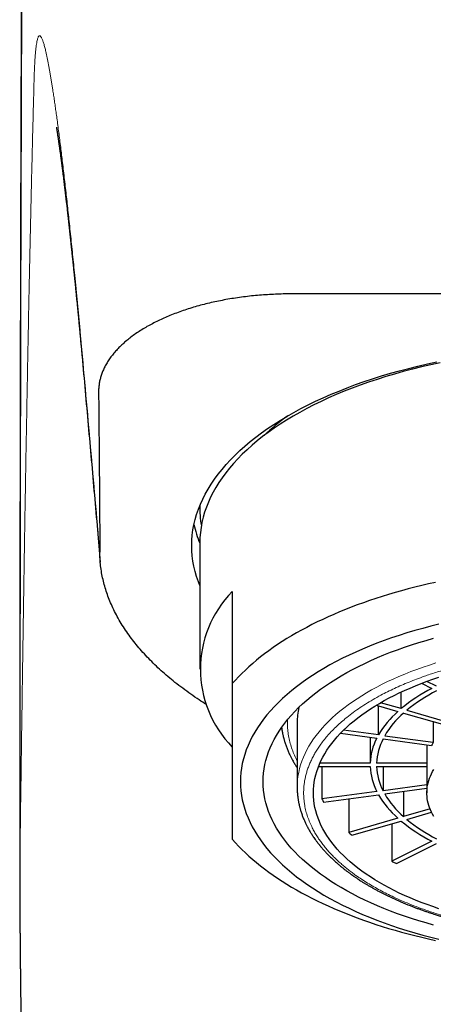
# Model space of a CAD drawing. Header units: millimetres. Extents: x 8 to 802, y 12 to 450.
# Tile 21 of 28: x 479 to 492, y 400 to 430. Entities that reach past the tile are written whole.
import ezdxf

# ---------------------------------------------------------------- set-up
doc = ezdxf.new("R2010")
doc.units = ezdxf.units.MM

msp = doc.modelspace()

# ---------------------------------------------------------------- linework, layer by layer
at = {"color": 7, "linetype": 'Continuous', "lineweight": 30}
for p, q in [((506.184, 421.955), (487.816, 421.955)), ((481.37, 420.021), (481.37, 420.02)), ((485, 415.436), (485, 415.331)), ((485, 414.292), (485, 410.395)), ((486, 412.793), (486, 409.954)), ((491.838, 409.961), (492.157, 409.801)), ((492.298, 409.872), (492, 410.021)), ((491.205, 409.181), (491.205, 409.693)), ((490.44, 409.287), (491.105, 409.094)), ((490.507, 408.372), (490.507, 409.267)), ((491.205, 409.181), (490.571, 409.364)), ((491.378, 409.131), (492.721, 408.743)), ((491.278, 409.044), (492.621, 408.657)), ((488, 408.749), (488, 406.758)), ((490.507, 408.372), (489.429, 408.516)), ((492.197, 408.779), (492.197, 408.146)), ((489.339, 408.425), (490.455, 408.275)), ((490.251, 408.303), (490.251, 407.503)), ((490.648, 408.25), (492.146, 408.049)), ((490.7, 408.346), (492.197, 408.146)), ((492.001, 408.068), (492.001, 407.503)), ((488.657, 407.397), (490.251, 407.397)), ((490.251, 407.503), (488.701, 407.503)), ((488.765, 407.397), (488.765, 406.399)), ((492.001, 407.503), (490.451, 407.503)), ((490.451, 407.397), (492, 407.397)), ((490.648, 407.397), (490.648, 406.651)), ((492, 407.45), (492, 406.584)), ((492, 406.832), (490.648, 406.651)), ((490.7, 406.555), (492, 406.729)), ((490.455, 406.625), (488.765, 406.399)), ((488.816, 406.302), (490.507, 406.529)), ((489.59, 406.406), (489.59, 405.369)), ((491.278, 406.632), (491.278, 405.856)), ((492.098, 406.093), (491.278, 405.856)), ((491.105, 405.806), (489.59, 405.369)), ((491.378, 405.77), (492.143, 405.991)), ((489.69, 405.282), (491.205, 405.72)), ((490.92, 405.637), (490.92, 404.481)), ((492.157, 405.099), (490.92, 404.481)), ((491.061, 404.41), (492.298, 405.029))]:
    msp.add_line(p, q, dxfattribs=at)
at = {"color": 7, "linetype": 'Continuous', "lineweight": 30, "flags": 128}
for points in [[(485, 412.974), (484.955, 413.089), (484.901, 413.247), (484.855, 413.406), (484.817, 413.565), (484.788, 413.725), (484.767, 413.885), (484.754, 414.045), (484.75, 414.205), (484.754, 414.366), (484.767, 414.526), (484.788, 414.686), (484.817, 414.846), (484.855, 415.005), (484.901, 415.164), (484.955, 415.322), (485.018, 415.479), (485.089, 415.635), (485.168, 415.791), (485.255, 415.945), (485.35, 416.098), (485.453, 416.25), (485.564, 416.4), (485.683, 416.549), (485.809, 416.697), (485.944, 416.842), (486.085, 416.986), (486.235, 417.128), (486.391, 417.268), (486.555, 417.406), (486.727, 417.541), (486.905, 417.675), (487.09, 417.806), (487.282, 417.934), (487.48, 418.06), (487.685, 418.183), (487.897, 418.304), (488.114, 418.422), (488.338, 418.536), (488.568, 418.648), (488.803, 418.757), (489.044, 418.863), (489.291, 418.965), (489.543, 419.065), (489.8, 419.161), (490.062, 419.253), (490.328, 419.342), (490.6, 419.428), (490.875, 419.51), (491.155, 419.588), (491.439, 419.663), (491.726, 419.734), (492.018, 419.801), (492.312, 419.864)], [(492.408, 419.835), (492.119, 419.773), (491.834, 419.707), (491.552, 419.638), (491.274, 419.565), (491, 419.488), (490.73, 419.408), (490.465, 419.324), (490.203, 419.237), (489.947, 419.146), (489.695, 419.052), (489.448, 418.955), (489.207, 418.854), (488.971, 418.751), (488.74, 418.644), (488.515, 418.535), (488.296, 418.422), (488.082, 418.307), (487.875, 418.189), (487.674, 418.068), (487.48, 417.945), (487.292, 417.819), (487.111, 417.69), (486.936, 417.56), (486.769, 417.427), (486.608, 417.292), (486.454, 417.155), (486.308, 417.016), (486.169, 416.875), (486.038, 416.732), (485.914, 416.588), (485.797, 416.442), (485.689, 416.295), (485.588, 416.146), (485.494, 415.996), (485.409, 415.845), (485.332, 415.693), (485.262, 415.539), (485.201, 415.385), (485.148, 415.231), (485.103, 415.075), (485.066, 414.919), (485.037, 414.763), (485.017, 414.606), (485.004, 414.449), (485, 414.292), (485, 414.292)], [(492.262, 413.068), (492.05, 413.021), (491.84, 412.973), (491.631, 412.922), (491.425, 412.869), (491.221, 412.814), (491.018, 412.757), (490.819, 412.698), (490.621, 412.638), (490.426, 412.575), (490.233, 412.511), (490.043, 412.444), (489.855, 412.376), (489.67, 412.306), (489.488, 412.234), (489.308, 412.161), (489.132, 412.086), (488.958, 412.009), (488.787, 411.93), (488.62, 411.85), (488.455, 411.768), (488.294, 411.685), (488.136, 411.6), (487.982, 411.514), (487.83, 411.426), (487.682, 411.337), (487.538, 411.246), (487.397, 411.154), (487.26, 411.06), (487.126, 410.965), (486.996, 410.869), (486.87, 410.772), (486.748, 410.674), (486.629, 410.574), (486.514, 410.473), (486.403, 410.371), (486.297, 410.268), (486.194, 410.164), (486.095, 410.059), (486, 409.954)], [(492.372, 411.782), (492.12, 411.72), (491.871, 411.654), (491.625, 411.586), (491.383, 411.514), (491.145, 411.439), (490.911, 411.36), (490.682, 411.279), (490.456, 411.195), (490.235, 411.108), (490.019, 411.018), (489.807, 410.925), (489.6, 410.83), (489.399, 410.731), (489.202, 410.631), (489.011, 410.527), (488.826, 410.422), (488.646, 410.313), (488.472, 410.203), (488.303, 410.09), (488.141, 409.975), (487.985, 409.858), (487.834, 409.739), (487.69, 409.618), (487.553, 409.495), (487.422, 409.371), (487.297, 409.245), (487.18, 409.117), (487.069, 408.988), (486.964, 408.857), (486.867, 408.725), (486.776, 408.592), (486.693, 408.457), (486.617, 408.322), (486.547, 408.186), (486.485, 408.048), (486.43, 407.91), (486.383, 407.772), (486.342, 407.632), (486.309, 407.493), (486.283, 407.352), (486.265, 407.212), (486.254, 407.071), (486.25, 406.931)], [(492.205, 402.515), (491.975, 402.579), (491.749, 402.646), (491.527, 402.716), (491.308, 402.789), (491.093, 402.865), (490.882, 402.944), (490.676, 403.026), (490.473, 403.11), (490.275, 403.196), (490.082, 403.286), (489.894, 403.378), (489.71, 403.472), (489.532, 403.568), (489.358, 403.667), (489.19, 403.768), (489.027, 403.872), (488.87, 403.977), (488.718, 404.085), (488.572, 404.194), (488.431, 404.305), (488.297, 404.418), (488.168, 404.533), (488.046, 404.649), (487.929, 404.767), (487.819, 404.887), (487.715, 405.008), (487.618, 405.13), (487.527, 405.253), (487.442, 405.378), (487.364, 405.504), (487.293, 405.63), (487.228, 405.758), (487.17, 405.886), (487.119, 406.015), (487.074, 406.145), (487.036, 406.275), (487.005, 406.405), (486.981, 406.536), (486.964, 406.668), (486.954, 406.799), (486.95, 406.931), (486.954, 407.062), (486.964, 407.194), (486.981, 407.325), (487.005, 407.456), (487.036, 407.587), (487.074, 407.717), (487.119, 407.846), (487.17, 407.975), (487.228, 408.104), (487.293, 408.231), (487.364, 408.358), (487.442, 408.484), (487.527, 408.608), (487.618, 408.732), (487.715, 408.854), (487.819, 408.975), (487.929, 409.094), (488.046, 409.212), (488.168, 409.328), (488.297, 409.443), (488.431, 409.556), (488.572, 409.668), (488.718, 409.777), (488.87, 409.884), (489.027, 409.99), (489.19, 410.093), (489.358, 410.194), (489.532, 410.293), (489.71, 410.39), (489.894, 410.484), (490.082, 410.576), (490.275, 410.665), (490.473, 410.752), (490.676, 410.836), (490.882, 410.917), (491.093, 410.996), (491.308, 411.072), (491.527, 411.145), (491.749, 411.215), (491.975, 411.283), (492.205, 411.347)], [(492.371, 403.02), (492.186, 403.082), (492.004, 403.146), (491.826, 403.213), (491.651, 403.281), (491.48, 403.353), (491.313, 403.426), (491.149, 403.501), (490.99, 403.579), (490.835, 403.659), (490.684, 403.741), (490.537, 403.824), (490.394, 403.91), (490.257, 403.997), (490.124, 404.086), (489.995, 404.177), (489.872, 404.27), (489.753, 404.364), (489.639, 404.459), (489.53, 404.556), (489.427, 404.655), (489.328, 404.755), (489.235, 404.856), (489.147, 404.958), (489.065, 405.061), (488.988, 405.166), (488.916, 405.271), (488.85, 405.377), (488.79, 405.484), (488.735, 405.592), (488.686, 405.701), (488.643, 405.81), (488.605, 405.919), (488.573, 406.03), (488.547, 406.14), (488.526, 406.251), (488.512, 406.362), (488.503, 406.473), (488.5, 406.584), (488.503, 406.696), (488.512, 406.807), (488.526, 406.918), (488.547, 407.029), (488.573, 407.139), (488.605, 407.249), (488.643, 407.359), (488.686, 407.468), (488.735, 407.576), (488.79, 407.684), (488.85, 407.791), (488.916, 407.898), (488.988, 408.003), (489.065, 408.107), (489.147, 408.211), (489.235, 408.313), (489.328, 408.414), (489.427, 408.514), (489.53, 408.612), (489.639, 408.709), (489.753, 408.805), (489.872, 408.899), (489.995, 408.992), (490.124, 409.082), (490.257, 409.172), (490.394, 409.259), (490.537, 409.344), (490.684, 409.428), (490.835, 409.51), (490.99, 409.59), (491.149, 409.667), (491.313, 409.743), (491.48, 409.816), (491.651, 409.887), (491.826, 409.956), (492.004, 410.023), (492.186, 410.087), (492.371, 410.149)], [(492.214, 405.862), (492.175, 405.929), (492.14, 405.996), (492.109, 406.065), (492.082, 406.133), (492.059, 406.202), (492.04, 406.271), (492.024, 406.34), (492.012, 406.41), (492.005, 406.48), (492.001, 406.549), (492.001, 406.619), (492.005, 406.689), (492.012, 406.759), (492.024, 406.828), (492.04, 406.898), (492.059, 406.967), (492.082, 407.036), (492.109, 407.104), (492.14, 407.172), (492.175, 407.24), (492.214, 407.307)], [(486.25, 406.931), (486.254, 406.79), (486.265, 406.649), (486.283, 406.509), (486.309, 406.369), (486.342, 406.229), (486.383, 406.09), (486.43, 405.951), (486.485, 405.813), (486.547, 405.676), (486.617, 405.54), (486.693, 405.404), (486.776, 405.27), (486.867, 405.137), (486.964, 405.005), (487.069, 404.874), (487.18, 404.745), (487.297, 404.617), (487.422, 404.491), (487.553, 404.366), (487.69, 404.243), (487.834, 404.122), (487.985, 404.003), (488.141, 403.886), (488.303, 403.771), (488.472, 403.659), (488.646, 403.548), (488.826, 403.44), (489.011, 403.334), (489.202, 403.231), (489.399, 403.13), (489.6, 403.032), (489.807, 402.936), (490.019, 402.844), (490.235, 402.754), (490.456, 402.666), (490.682, 402.582), (490.911, 402.501), (491.145, 402.423), (491.383, 402.348), (491.625, 402.276), (491.871, 402.207), (492.12, 402.142), (492.372, 402.079)], [(486, 405.158), (486.095, 405.052), (486.194, 404.947), (486.297, 404.843), (486.403, 404.74), (486.514, 404.638), (486.629, 404.538), (486.748, 404.438), (486.87, 404.339), (486.996, 404.242), (487.126, 404.146), (487.26, 404.051), (487.397, 403.958), (487.538, 403.866), (487.682, 403.775), (487.83, 403.686), (487.982, 403.598), (488.136, 403.511), (488.294, 403.426), (488.455, 403.343), (488.62, 403.261), (488.787, 403.181), (488.958, 403.103), (489.132, 403.026), (489.308, 402.95), (489.488, 402.877), (489.67, 402.805), (489.855, 402.735), (490.043, 402.667), (490.233, 402.601), (490.426, 402.536), (490.621, 402.474), (490.819, 402.413), (491.018, 402.354), (491.221, 402.298), (491.425, 402.243), (491.631, 402.19), (491.84, 402.139), (492.05, 402.09), (492.262, 402.043)]]:
    msp.add_lwpolyline(points, dxfattribs=at)
at = {"color": 8, "linetype": 'Continuous', "lineweight": 0, "flags": 128}
msp.add_lwpolyline([(492.278, 410.588), (492.079, 410.525), (491.883, 410.46), (491.691, 410.391), (491.503, 410.321), (491.318, 410.247), (491.138, 410.172), (490.961, 410.094), (490.788, 410.014), (490.62, 409.931), (490.456, 409.847), (490.296, 409.76), (490.142, 409.671), (489.991, 409.58), (489.846, 409.488), (489.705, 409.393), (489.57, 409.297), (489.44, 409.199), (489.314, 409.099), (489.194, 408.997), (489.08, 408.895), (488.971, 408.79), (488.867, 408.684), (488.769, 408.577), (488.676, 408.469), (488.59, 408.359), (488.509, 408.249), (488.434, 408.137), (488.364, 408.024), (488.301, 407.911), (488.244, 407.797), (488.192, 407.682), (488.147, 407.566), (488.107, 407.45), (488.074, 407.333), (488.047, 407.216), (488.026, 407.099), (488.011, 406.981), (488.003, 406.864), (488, 406.757)], dxfattribs=at)
at = {"color": 7, "linetype": 'Continuous', "lineweight": 30}
for centre, radius, start, end in [((491.714, 412.621), 6.865, 125.6728, 133.5744), ((488.029, 415.332), 3.028, 177.9285, 189.894), ((488.146, 415.571), 3.403, 192.1466, 202.4144), ((488.441, 410.395), 3.422, 135.5108, 224.4892), ((494.495, 405.173), 5.185, 116.7991, 129.3784), ((494.569, 405.24), 5.032, 116.8237, 129.3539), ((490.283, 408.748), 2.283, 168.1947, 179.9622), ((493.033, 406.888), 2.93, 131.1502, 149.5712), ((493.151, 406.905), 2.843, 131.186, 149.5355), ((492.09, 407.43), 1.841, 152.6712, 177.7397), ((492.236, 407.431), 1.786, 152.7198, 177.6884), ((493.621, 407.32), 1.645, 149.9049, 153.7216), ((492.085, 407.469), 1.835, 182.2364, 207.3674), ((492.23, 407.468), 1.781, 182.2884, 207.3185), ((493.251, 407.45), 1.251, 177.5862, 179.9997), ((491.255, 407.671), 2.797, 207.0642, 209.3093), ((493.019, 408.001), 2.912, 210.3706, 228.9079), ((493.137, 407.985), 2.825, 210.4068, 228.8717), ((494.478, 409.702), 5.155, 230.5844, 243.2381), ((494.553, 409.636), 5.002, 230.6092, 243.2133), ((492.86, 409.044), 4.919, 228.3362, 229.877), ((494.746, 411.958), 8.4, 242.8957, 243.9742)]:
    msp.add_arc(centre, radius, start, end, dxfattribs=at)
for points, knots in [([(479.531, 438.493), (479.531, 438.439), (479.53, 438.333), (479.529, 438.175), (479.528, 438.022), (479.527, 437.873), (479.526, 437.73), (479.525, 437.591), (479.524, 437.46), (479.524, 437.338), (479.523, 437.223), (479.522, 437.113), (479.522, 437.007), (479.521, 436.905), (479.521, 436.808), (479.52, 436.714), (479.52, 436.625), (479.519, 436.541), (479.519, 436.461), (479.518, 436.385), (479.518, 436.315), (479.517, 436.25), (479.517, 436.19), (479.517, 436.135), (479.517, 436.084), (479.516, 436.038), (479.516, 435.996), (479.516, 435.96), (479.516, 435.926), (479.516, 435.894), (479.515, 435.861), (479.515, 435.828), (479.515, 435.784), (479.515, 435.728), (479.514, 435.66), (479.514, 435.581), (479.513, 435.489), (479.513, 435.385), (479.512, 435.275), (479.512, 435.166), (479.511, 435.059), (479.511, 434.953), (479.51, 434.844), (479.509, 434.73), (479.509, 434.613), (479.508, 434.346), (479.506, 433.948), (479.503, 433.419), (479.501, 432.925), (479.499, 432.445), (479.497, 431.98), (479.495, 431.516), (479.493, 431.051), (479.491, 430.55), (479.49, 430.166), (479.489, 429.903), (479.489, 429.798), (479.488, 429.699), (479.488, 429.605), (479.488, 429.517), (479.487, 429.435), (479.487, 429.358), (479.487, 429.292), (479.487, 429.235), (479.486, 429.187), (479.486, 429.141), (479.486, 429.092), (479.486, 429.034), (479.486, 428.965), (479.485, 428.891), (479.485, 428.81), (479.485, 428.723), (479.485, 428.631), (479.484, 428.536), (479.484, 428.436), (479.484, 428.331), (479.483, 428.221), (479.483, 428.074), (479.482, 427.893), (479.481, 427.683), (479.481, 427.475), (479.48, 427.271), (479.48, 427.054), (479.479, 426.826), (479.478, 426.586), (479.477, 426.352), (479.477, 426.158), (479.476, 426.004), (479.476, 425.888), (479.476, 425.774), (479.476, 425.66), (479.475, 425.546), (479.475, 425.418), (479.474, 425.273), (479.474, 425.111), (479.474, 424.942), (479.473, 424.766), (479.473, 424.583), (479.472, 424.397), (479.472, 424.207), (479.471, 424.016), (479.471, 423.817), (479.47, 423.612), (479.47, 423.429), (479.469, 423.267), (479.469, 423.129), (479.469, 422.989), (479.468, 422.846), (479.468, 422.7), (479.468, 422.552), (479.467, 422.403), (479.467, 422.253), (479.467, 422.106), (479.466, 421.962), (479.466, 421.824), (479.466, 421.692), (479.465, 421.565), (479.465, 421.444), (479.465, 421.329), (479.465, 421.221), (479.464, 421.118), (479.464, 421.021), (479.464, 420.93), (479.464, 420.844), (479.464, 420.766), (479.464, 420.696), (479.463, 420.633), (479.463, 420.574), (479.463, 420.52), (479.463, 420.467), (479.463, 420.405), (479.463, 420.333), (479.463, 420.249), (479.462, 420.159), (479.462, 420.064), (479.462, 419.963), (479.462, 419.855), (479.462, 419.743), (479.461, 419.624), (479.461, 419.499), (479.461, 419.369), (479.461, 419.232), (479.46, 419.09), (479.46, 418.941), (479.46, 418.787), (479.46, 418.626), (479.459, 418.457), (479.459, 418.278), (479.459, 418.09), (479.458, 417.896), (479.458, 417.694), (479.458, 417.486), (479.457, 417.282), (479.457, 417.082), (479.457, 416.889), (479.456, 416.695), (479.456, 416.503), (479.456, 416.296), (479.455, 416.074), (479.455, 415.837), (479.454, 415.602), (479.454, 415.367), (479.454, 415.133), (479.453, 414.907), (479.453, 414.687), (479.453, 414.474), (479.453, 414.268), (479.452, 414.069), (479.452, 413.877), (479.452, 413.692), (479.452, 413.515), (479.451, 413.346), (479.451, 413.186), (479.451, 413.032), (479.451, 412.889), (479.451, 412.756), (479.45, 412.632), (479.45, 412.515), (479.45, 412.402), (479.45, 412.288), (479.45, 412.17), (479.45, 412.041), (479.45, 411.9), (479.449, 411.747), (479.449, 411.586), (479.449, 411.416), (479.449, 411.239), (479.449, 411.053), (479.448, 410.859), (479.448, 410.656), (479.448, 410.446), (479.448, 410.228), (479.448, 410.003), (479.447, 409.771), (479.447, 409.531), (479.447, 409.239), (479.447, 408.899), (479.446, 408.514), (479.446, 408.131), (479.446, 407.75), (479.445, 407.372), (479.445, 406.975), (479.445, 406.558), (479.445, 406.122), (479.444, 405.69), (479.444, 405.402), (479.444, 405.259)], [0, 0, 0, 0, 0.006289, 0.012377, 0.018265, 0.023952, 0.02944, 0.034727, 0.039814, 0.044302, 0.048621, 0.052773, 0.056757, 0.060573, 0.064222, 0.067703, 0.071016, 0.074162, 0.07714, 0.07995, 0.082593, 0.084932, 0.087122, 0.089163, 0.091056, 0.092799, 0.094255, 0.095589, 0.096799, 0.097961, 0.099154, 0.100377, 0.101631, 0.104007, 0.106485, 0.109065, 0.112679, 0.116476, 0.120455, 0.124616, 0.128289, 0.132094, 0.136029, 0.140096, 0.144293, 0.148584, 0.168731, 0.18658, 0.204298, 0.220291, 0.236175, 0.251937, 0.267574, 0.283086, 0.302025, 0.305651, 0.309089, 0.31234, 0.315403, 0.318279, 0.320967, 0.323467, 0.32578, 0.327465, 0.329035, 0.330489, 0.33186, 0.333884, 0.336106, 0.338525, 0.341141, 0.343954, 0.346965, 0.349985, 0.35318, 0.35655, 0.360095, 0.363816, 0.370646, 0.377354, 0.383932, 0.39038, 0.396699, 0.404414, 0.411927, 0.419238, 0.426346, 0.429988, 0.433575, 0.437107, 0.440583, 0.444068, 0.447675, 0.452444, 0.457413, 0.462581, 0.467949, 0.473516, 0.479283, 0.484902, 0.4907, 0.496674, 0.502825, 0.509154, 0.513199, 0.517313, 0.521497, 0.52575, 0.530071, 0.534462, 0.538917, 0.543283, 0.547687, 0.551918, 0.555975, 0.559858, 0.563568, 0.567105, 0.570434, 0.573594, 0.576583, 0.579403, 0.582054, 0.584534, 0.586845, 0.588814, 0.590641, 0.592325, 0.593866, 0.595353, 0.596929, 0.599182, 0.601598, 0.604178, 0.60692, 0.609825, 0.612893, 0.616125, 0.619519, 0.623076, 0.626796, 0.63068, 0.634726, 0.638935, 0.643306, 0.647841, 0.652539, 0.657634, 0.662909, 0.668362, 0.673994, 0.679804, 0.685793, 0.691057, 0.696451, 0.701845, 0.707138, 0.712329, 0.718972, 0.725441, 0.731736, 0.738287, 0.744638, 0.750789, 0.756739, 0.76249, 0.768041, 0.773392, 0.778543, 0.783494, 0.788245, 0.792716, 0.796995, 0.801082, 0.804975, 0.808408, 0.811675, 0.814777, 0.817714, 0.820656, 0.82377, 0.827055, 0.830865, 0.834883, 0.839108, 0.84354, 0.848179, 0.853025, 0.858078, 0.863338, 0.868804, 0.874478, 0.880252, 0.886225, 0.892398, 0.89877, 0.908662, 0.918481, 0.928204, 0.937832, 0.947364, 0.9568, 0.967799, 0.978665, 0.989399, 1, 1, 1, 1]), ([(480.575, 427.088), (480.575, 427.088), (480.575, 427.088), (480.575, 427.087), (480.576, 427.085), (480.576, 427.083), (480.576, 427.08), (480.577, 427.076), (480.578, 427.071), (480.579, 427.066), (480.58, 427.059), (480.581, 427.051), (480.583, 427.044), (480.584, 427.037), (480.585, 427.03), (480.586, 427.022), (480.588, 427.014), (480.589, 427.005), (480.59, 426.998), (480.592, 426.99), (480.593, 426.983), (480.594, 426.977), (480.595, 426.969), (480.597, 426.958), (480.599, 426.947), (480.6, 426.935), (480.602, 426.924), (480.604, 426.913), (480.605, 426.903), (480.607, 426.893), (480.608, 426.884), (480.61, 426.874), (480.612, 426.862), (480.614, 426.85), (480.616, 426.833), (480.62, 426.806), (480.626, 426.768), (480.632, 426.728), (480.638, 426.69), (480.643, 426.652), (480.649, 426.61), (480.656, 426.563), (480.664, 426.509), (480.672, 426.451), (480.68, 426.388), (480.689, 426.323), (480.699, 426.255), (480.706, 426.201), (480.711, 426.163), (480.714, 426.139), (480.717, 426.117), (480.72, 426.097), (480.722, 426.079), (480.725, 426.06), (480.727, 426.038), (480.731, 426.01), (480.735, 425.977), (480.74, 425.941), (480.744, 425.907), (480.748, 425.876), (480.754, 425.83), (480.762, 425.767), (480.773, 425.681), (480.785, 425.589), (480.797, 425.493), (480.809, 425.396), (480.821, 425.297), (480.83, 425.215), (480.838, 425.153), (480.843, 425.113), (480.847, 425.075), (480.852, 425.036), (480.857, 424.994), (480.862, 424.948), (480.869, 424.894), (480.876, 424.83), (480.885, 424.756), (480.894, 424.677), (480.903, 424.6), (480.911, 424.528), (480.918, 424.464), (480.925, 424.402), (480.932, 424.345), (480.938, 424.292), (480.943, 424.248), (480.947, 424.212), (480.95, 424.183), (480.953, 424.155), (480.956, 424.125), (480.96, 424.092), (480.964, 424.058), (480.968, 424.021), (480.972, 423.981), (480.977, 423.937), (480.982, 423.888), (480.988, 423.834), (480.994, 423.778), (481, 423.724), (481.005, 423.677), (481.01, 423.639), (481.013, 423.605), (481.016, 423.574), (481.02, 423.542), (481.024, 423.5), (481.03, 423.447), (481.037, 423.385), (481.044, 423.321), (481.05, 423.257), (481.057, 423.193), (481.064, 423.131), (481.07, 423.071), (481.076, 423.014), (481.081, 422.96), (481.087, 422.91), (481.092, 422.862), (481.097, 422.812), (481.103, 422.755), (481.11, 422.68), (481.12, 422.587), (481.131, 422.481), (481.141, 422.377), (481.152, 422.276), (481.161, 422.18), (481.17, 422.091), (481.178, 422.015), (481.184, 421.949), (481.19, 421.889), (481.197, 421.822), (481.204, 421.749), (481.212, 421.669), (481.22, 421.586), (481.231, 421.479), (481.243, 421.353), (481.257, 421.212), (481.268, 421.093), (481.277, 420.996), (481.285, 420.919), (481.291, 420.85), (481.297, 420.79), (481.301, 420.746), (481.304, 420.715), (481.306, 420.692), (481.309, 420.662), (481.313, 420.624), (481.317, 420.577), (481.322, 420.522), (481.328, 420.459), (481.335, 420.388), (481.342, 420.308), (481.35, 420.219), (481.359, 420.123), (481.366, 420.055), (481.369, 420.02)], [0, 0, 0, 0, 0.0002147, 0.006518, 0.0129137, 0.0187371, 0.0241582, 0.0293535, 0.0348126, 0.0408431, 0.0473155, 0.0530775, 0.0582838, 0.0625708, 0.0668435, 0.0715105, 0.0767841, 0.0807204, 0.0848424, 0.0885098, 0.0916325, 0.0944744, 0.0978756, 0.1018958, 0.1077047, 0.1125101, 0.1164548, 0.1203844, 0.1244348, 0.1273353, 0.1305452, 0.1340625, 0.1378853, 0.1419144, 0.1455426, 0.1546373, 0.1670245, 0.1785422, 0.1882267, 0.1974868, 0.2074906, 0.2187459, 0.2310871, 0.2443265, 0.2566968, 0.2704137, 0.2840833, 0.2964608, 0.300875, 0.3054264, 0.3095589, 0.3131082, 0.3160914, 0.3192806, 0.3231196, 0.3276042, 0.3340409, 0.3402495, 0.3459388, 0.3511139, 0.3559139, 0.3688336, 0.3823009, 0.3965106, 0.4116414, 0.4256843, 0.4396318, 0.454542, 0.4604743, 0.4658578, 0.4708403, 0.4761655, 0.4819365, 0.48808, 0.4944545, 0.5035866, 0.5132588, 0.5235881, 0.5340946, 0.5425429, 0.5505597, 0.55815, 0.5652733, 0.5716788, 0.5773329, 0.5812519, 0.5847128, 0.587833, 0.5912834, 0.5951706, 0.5994923, 0.6035842, 0.6081898, 0.6133197, 0.6189706, 0.6251389, 0.6318192, 0.6382445, 0.6433537, 0.6477211, 0.6513506, 0.6545255, 0.6581021, 0.6621379, 0.6684601, 0.6755127, 0.6825525, 0.6894672, 0.6962582, 0.7029263, 0.7094127, 0.71542, 0.7211589, 0.7263342, 0.7310523, 0.7362243, 0.7420604, 0.7485567, 0.7595562, 0.7704253, 0.7808958, 0.7909718, 0.800482, 0.8092832, 0.8173842, 0.8226736, 0.8285423, 0.8349871, 0.8420048, 0.8495918, 0.8577303, 0.8658564, 0.8799738, 0.8930922, 0.9052233, 0.9129338, 0.9200099, 0.9262838, 0.9317597, 0.9364412, 0.9381581, 0.9401276, 0.9428333, 0.946275, 0.9504508, 0.9553583, 0.9609949, 0.9673576, 0.9744431, 0.9822478, 0.9907681, 1, 1, 1, 1]), ([(487.816, 421.955), (487.735, 421.955), (487.571, 421.954), (487.327, 421.946), (487.082, 421.933), (486.837, 421.915), (486.591, 421.892), (486.345, 421.864), (486.102, 421.829), (485.863, 421.791), (485.631, 421.747), (485.405, 421.7), (485.183, 421.647), (484.963, 421.59), (484.747, 421.527), (484.534, 421.459), (484.327, 421.386), (484.128, 421.31), (483.938, 421.231), (483.756, 421.148), (483.58, 421.062), (483.41, 420.971), (483.248, 420.876), (483.093, 420.778), (482.946, 420.676), (482.808, 420.571), (482.68, 420.465), (482.561, 420.356), (482.451, 420.245), (482.35, 420.131), (482.257, 420.014), (482.174, 419.894), (482.1, 419.772), (482.038, 419.651), (481.987, 419.532), (481.947, 419.414), (481.915, 419.295), (481.893, 419.175), (481.879, 419.054), (481.878, 418.973), (481.877, 418.933)], [0, 0, 0, 0, 0.025961, 0.051921, 0.078061, 0.104201, 0.130908, 0.157614, 0.184518, 0.211421, 0.237382, 0.263344, 0.289486, 0.315628, 0.342341, 0.369054, 0.395964, 0.422874, 0.448802, 0.474731, 0.501105, 0.527503, 0.553901, 0.580276, 0.607133, 0.63399, 0.660149, 0.686308, 0.712644, 0.738981, 0.765873, 0.792764, 0.819846, 0.846927, 0.872259, 0.897601, 0.922933, 0.948618, 0.974314, 1, 1, 1, 1]), ([(481.369, 420.021), (481.4, 419.671), (481.464, 418.968), (481.558, 417.909), (481.653, 416.841), (481.748, 415.766), (481.84, 414.713), (481.901, 414.021), (481.93, 413.689)], [0, 0, 0, 0, 0.166822, 0.334498, 0.503051, 0.672465, 0.842705, 1, 1, 1, 1]), ([(481.877, 418.933), (481.88, 418.664), (481.885, 418.123), (481.893, 417.309), (481.899, 416.489), (481.905, 415.665), (481.911, 414.834), (481.914, 414.279), (481.915, 414)], [0, 0, 0, 0, 0.163883, 0.328879, 0.494989, 0.662213, 0.830549, 1, 1, 1, 1]), ([(485.201, 409.308), (485.126, 409.355), (484.961, 409.46), (484.718, 409.627), (484.469, 409.807), (484.235, 409.988), (484.014, 410.169), (483.807, 410.35), (483.61, 410.535), (483.422, 410.722), (483.245, 410.912), (483.079, 411.104), (482.924, 411.298), (482.778, 411.496), (482.64, 411.7), (482.512, 411.91), (482.396, 412.122), (482.294, 412.332), (482.205, 412.54), (482.129, 412.745), (482.065, 412.951), (482.012, 413.158), (481.97, 413.368), (481.939, 413.578), (481.92, 413.789), (481.917, 413.93), (481.915, 414)], [0, 0, 0, 0, 0.035668, 0.078905, 0.122142, 0.165361, 0.20659, 0.247835, 0.289079, 0.330308, 0.371863, 0.413417, 0.454336, 0.495255, 0.538594, 0.58195, 0.625306, 0.668644, 0.709802, 0.750975, 0.792148, 0.833306, 0.874971, 0.916653, 0.958334, 1, 1, 1, 1]), ([(486, 409.954), (486, 409.832), (486, 409.59), (486, 409.237), (486, 408.893), (486, 408.558), (486, 408.233), (486, 407.92), (486, 407.62), (486, 407.349), (486, 407.104), (486, 406.883), (486, 406.671), (486, 406.468), (486, 406.264), (486, 406.059), (486, 405.856), (486, 405.665), (486, 405.485), (486, 405.315), (486, 405.21), (486, 405.158)], [0, 0, 0, 0, 0.055417, 0.110847, 0.166274, 0.221687, 0.277421, 0.333156, 0.388328, 0.4435, 0.489698, 0.535914, 0.582137, 0.628354, 0.674552, 0.728652, 0.782762, 0.836864, 0.89124, 0.945623, 1, 1, 1, 1]), ([(487.521, 408.598), (487.522, 408.591), (487.525, 408.566), (487.532, 408.525), (487.54, 408.475), (487.548, 408.43), (487.556, 408.391), (487.563, 408.358), (487.57, 408.33), (487.577, 408.302), (487.585, 408.269), (487.595, 408.232), (487.607, 408.191), (487.627, 408.124), (487.657, 408.036), (487.692, 407.944), (487.722, 407.871), (487.746, 407.816), (487.77, 407.764), (487.793, 407.717), (487.814, 407.676), (487.836, 407.634), (487.861, 407.588), (487.89, 407.536), (487.919, 407.487), (487.947, 407.441), (487.973, 407.4), (487.991, 407.371), (488, 407.358)], [0, 0, 0, 0, 0.017339, 0.059624, 0.099426, 0.13602, 0.167777, 0.194636, 0.214008, 0.235989, 0.261627, 0.290921, 0.32387, 0.360377, 0.448019, 0.533889, 0.579519, 0.624632, 0.667388, 0.705482, 0.738908, 0.767667, 0.808078, 0.851177, 0.897249, 0.928515, 0.965309, 1, 1, 1, 1]), ([(488, 406.758), (488, 406.745), (488.001, 406.717), (488.002, 406.675), (488.004, 406.628), (488.007, 406.579), (488.011, 406.527), (488.017, 406.477), (488.023, 406.428), (488.03, 406.379), (488.038, 406.332), (488.046, 406.29), (488.054, 406.252), (488.06, 406.221), (488.067, 406.194), (488.073, 406.168), (488.081, 406.137), (488.09, 406.102), (488.101, 406.062), (488.121, 405.999), (488.149, 405.915), (488.182, 405.828), (488.211, 405.759), (488.234, 405.706), (488.257, 405.657), (488.278, 405.612), (488.298, 405.573), (488.319, 405.533), (488.342, 405.49), (488.37, 405.44), (488.397, 405.394), (488.424, 405.351), (488.45, 405.309), (488.481, 405.261), (488.518, 405.207), (488.553, 405.157), (488.586, 405.112), (488.613, 405.076), (488.639, 405.042), (488.663, 405.012), (488.683, 404.987), (488.7, 404.966), (488.713, 404.95), (488.725, 404.936), (488.736, 404.922), (488.749, 404.907), (488.765, 404.888), (488.784, 404.867), (488.807, 404.84), (488.836, 404.808), (488.87, 404.771), (488.906, 404.732), (488.96, 404.676), (489.031, 404.605), (489.119, 404.521), (489.207, 404.442), (489.295, 404.366), (489.385, 404.292), (489.458, 404.233), (489.515, 404.19), (489.552, 404.161), (489.588, 404.134), (489.621, 404.11), (489.647, 404.091), (489.668, 404.076), (489.683, 404.066), (489.695, 404.057), (489.707, 404.048), (489.723, 404.037), (489.742, 404.024), (489.763, 404.009), (489.792, 403.99), (489.829, 403.965), (489.875, 403.934), (489.928, 403.899), (489.988, 403.861), (490.055, 403.819), (490.13, 403.773), (490.209, 403.726), (490.291, 403.679), (490.375, 403.632), (490.46, 403.585), (490.6, 403.511), (490.799, 403.411), (491.063, 403.289), (491.339, 403.171), (491.563, 403.082), (491.73, 403.02), (491.834, 402.983), (491.938, 402.946), (492.038, 402.912), (492.13, 402.882), (492.212, 402.856), (492.285, 402.833), (492.348, 402.813), (492.4, 402.797), (492.442, 402.785), (492.473, 402.776), (492.498, 402.769), (492.515, 402.763), (492.529, 402.759), (492.545, 402.755), (492.568, 402.748), (492.6, 402.739), (492.639, 402.728), (492.68, 402.717), (492.752, 402.697), (492.857, 402.669), (492.999, 402.632), (493.155, 402.594), (493.328, 402.553), (493.518, 402.512), (493.721, 402.47), (493.937, 402.429), (494.167, 402.388), (494.411, 402.349), (494.649, 402.315), (494.879, 402.285), (495.099, 402.26), (495.328, 402.236), (495.565, 402.215), (495.81, 402.197), (496.061, 402.182), (496.318, 402.17), (496.584, 402.162), (496.843, 402.158), (497.094, 402.157), (497.336, 402.16), (497.58, 402.166), (497.82, 402.176), (498.055, 402.188), (498.294, 402.204), (498.538, 402.224), (498.785, 402.247), (499.022, 402.273), (499.249, 402.301), (499.467, 402.331), (499.676, 402.363), (499.873, 402.395), (500.06, 402.428), (500.236, 402.462), (500.4, 402.495), (500.554, 402.527), (500.698, 402.559), (500.82, 402.588), (500.923, 402.613), (501.008, 402.634), (501.089, 402.655), (501.165, 402.675), (501.238, 402.694), (501.306, 402.713), (501.37, 402.73), (501.418, 402.744), (501.449, 402.753), (501.464, 402.757), (501.477, 402.761), (501.494, 402.766), (501.516, 402.772), (501.545, 402.781), (501.584, 402.793), (501.636, 402.808), (501.703, 402.829), (501.78, 402.853), (501.862, 402.879), (501.948, 402.908), (502.037, 402.938), (502.129, 402.97), (502.221, 403.002), (502.311, 403.036), (502.438, 403.083), (502.598, 403.146), (502.78, 403.221), (502.945, 403.293), (503.095, 403.362), (503.236, 403.429), (503.382, 403.502), (503.531, 403.58), (503.685, 403.664), (503.831, 403.749), (503.971, 403.834), (504.077, 403.902), (504.152, 403.952), (504.196, 403.981), (504.235, 404.008), (504.268, 404.031), (504.294, 404.049), (504.313, 404.063), (504.329, 404.074), (504.344, 404.085), (504.363, 404.098), (504.387, 404.116), (504.415, 404.137), (504.449, 404.162), (504.489, 404.192), (504.534, 404.227), (504.583, 404.266), (504.633, 404.306), (504.682, 404.346), (504.729, 404.386), (504.786, 404.435), (504.851, 404.494), (504.923, 404.561), (504.991, 404.627), (505.055, 404.691), (505.115, 404.753), (505.169, 404.812), (505.218, 404.868), (505.26, 404.917), (505.296, 404.96), (505.329, 405), (505.362, 405.043), (505.399, 405.091), (505.438, 405.145), (505.48, 405.203), (505.521, 405.264), (505.561, 405.325), (505.599, 405.387), (505.635, 405.448), (505.668, 405.507), (505.697, 405.563), (505.72, 405.609), (505.738, 405.646), (505.753, 405.676), (505.766, 405.705), (505.78, 405.737), (505.795, 405.772), (505.812, 405.812), (505.829, 405.855), (505.847, 405.904), (505.867, 405.959), (505.883, 406.01), (505.897, 406.056), (505.907, 406.091), (505.916, 406.124), (505.923, 406.151), (505.928, 406.171), (505.932, 406.186), (505.934, 406.196), (505.937, 406.207), (505.94, 406.22), (505.944, 406.24), (505.95, 406.269), (505.958, 406.309), (505.967, 406.355), (505.975, 406.407), (505.982, 406.461), (505.989, 406.526), (505.995, 406.598), (505.999, 406.678), (506, 406.732), (506, 406.758)], [0, 0, 0, 0, 0.002085, 0.004644, 0.007683, 0.011206, 0.014857, 0.018341, 0.021657, 0.025112, 0.028364, 0.031356, 0.033953, 0.036149, 0.037732, 0.039524, 0.041616, 0.044005, 0.046694, 0.049673, 0.056832, 0.063847, 0.067575, 0.07126, 0.074757, 0.077873, 0.080608, 0.082962, 0.086263, 0.089781, 0.093543, 0.09609, 0.099089, 0.10254, 0.106441, 0.110794, 0.113434, 0.116201, 0.118764, 0.120983, 0.122857, 0.124386, 0.125572, 0.126535, 0.127445, 0.1286, 0.13, 0.131645, 0.133536, 0.136078, 0.13896, 0.141999, 0.144986, 0.15188, 0.158471, 0.16476, 0.170791, 0.176823, 0.182893, 0.185289, 0.18769, 0.190061, 0.192098, 0.193735, 0.194973, 0.195866, 0.196459, 0.197212, 0.19815, 0.199274, 0.200582, 0.202075, 0.20443, 0.207134, 0.210188, 0.213591, 0.217424, 0.22162, 0.226032, 0.230455, 0.234887, 0.239329, 0.243781, 0.256453, 0.269204, 0.282032, 0.294938, 0.2995, 0.304072, 0.30865, 0.312981, 0.316896, 0.320338, 0.323379, 0.32602, 0.328261, 0.329848, 0.331148, 0.332159, 0.332883, 0.333321, 0.333894, 0.334836, 0.336171, 0.33781, 0.339501, 0.341227, 0.346574, 0.352232, 0.358203, 0.365176, 0.372543, 0.380342, 0.388575, 0.397243, 0.406346, 0.415884, 0.423665, 0.431714, 0.440031, 0.448614, 0.457465, 0.466418, 0.475629, 0.485098, 0.494825, 0.503281, 0.511922, 0.520711, 0.529331, 0.537711, 0.545852, 0.555138, 0.564092, 0.572713, 0.581001, 0.589098, 0.59685, 0.604257, 0.611319, 0.618036, 0.624298, 0.630226, 0.635821, 0.641084, 0.644632, 0.648011, 0.651233, 0.654303, 0.657219, 0.659983, 0.662594, 0.665029, 0.665904, 0.666388, 0.666833, 0.667518, 0.668443, 0.669607, 0.671011, 0.673332, 0.676107, 0.679335, 0.683017, 0.686496, 0.690302, 0.694362, 0.698392, 0.702362, 0.706273, 0.715256, 0.723908, 0.731354, 0.738535, 0.745452, 0.752105, 0.760335, 0.768315, 0.776184, 0.783942, 0.791589, 0.794365, 0.797054, 0.79939, 0.801351, 0.802935, 0.804143, 0.804858, 0.805749, 0.806932, 0.808405, 0.810169, 0.812225, 0.8148, 0.817722, 0.820989, 0.824361, 0.827655, 0.830872, 0.834012, 0.839567, 0.844862, 0.849897, 0.855002, 0.859804, 0.864294, 0.868474, 0.872353, 0.875357, 0.87826, 0.881301, 0.884806, 0.888776, 0.893116, 0.897565, 0.901984, 0.906371, 0.910728, 0.915043, 0.918987, 0.922402, 0.924713, 0.926708, 0.928706, 0.930859, 0.933358, 0.936037, 0.938951, 0.942295, 0.946088, 0.950329, 0.952749, 0.955281, 0.957556, 0.95941, 0.960843, 0.961674, 0.962314, 0.963054, 0.963927, 0.964933, 0.967203, 0.969949, 0.973172, 0.97687, 0.98069, 0.984378, 0.989909, 0.995116, 1, 1, 1, 1]), ([(479.444, 405.259), (479.444, 405.231), (479.444, 405.177), (479.444, 405.098), (479.444, 405.024), (479.444, 404.954), (479.444, 404.889), (479.444, 404.834), (479.444, 404.791), (479.444, 404.757), (479.444, 404.727), (479.444, 404.7), (479.444, 404.673), (479.444, 404.642), (479.444, 404.597), (479.444, 404.539), (479.444, 404.471), (479.445, 404.405), (479.445, 404.342), (479.445, 404.282), (479.445, 404.225), (479.445, 404.17), (479.445, 404.113), (479.445, 404.053), (479.445, 403.988), (479.446, 403.92), (479.446, 403.851), (479.446, 403.784), (479.446, 403.721), (479.447, 403.662), (479.447, 403.605), (479.447, 403.547), (479.447, 403.488), (479.448, 403.427), (479.448, 403.36), (479.448, 403.286), (479.448, 403.221), (479.449, 403.169), (479.449, 403.133), (479.449, 403.103), (479.449, 403.078), (479.449, 403.058), (479.449, 403.041), (479.449, 403.023), (479.45, 403.001), (479.45, 402.973), (479.45, 402.938), (479.45, 402.898), (479.45, 402.855), (479.451, 402.812), (479.451, 402.768), (479.451, 402.728), (479.451, 402.691), (479.452, 402.66), (479.452, 402.631), (479.452, 402.607), (479.452, 402.588), (479.452, 402.57), (479.452, 402.55), (479.453, 402.524), (479.453, 402.49), (479.453, 402.449), (479.453, 402.403), (479.454, 402.357), (479.454, 402.308), (479.454, 402.257), (479.455, 402.205), (479.455, 402.156), (479.456, 402.11), (479.456, 402.073), (479.456, 402.045), (479.456, 402.024), (479.456, 402.006), (479.457, 401.989), (479.457, 401.971), (479.457, 401.948), (479.457, 401.92), (479.457, 401.886), (479.458, 401.851), (479.458, 401.816), (479.458, 401.785), (479.459, 401.755), (479.459, 401.727), (479.459, 401.698), (479.459, 401.667), (479.46, 401.633), (479.46, 401.594), (479.46, 401.553), (479.461, 401.512), (479.461, 401.476), (479.461, 401.447), (479.462, 401.425), (479.462, 401.405), (479.462, 401.384), (479.462, 401.359), (479.463, 401.331), (479.463, 401.292), (479.464, 401.244), (479.464, 401.188), (479.465, 401.131), (479.465, 401.073), (479.466, 401.014), (479.467, 400.964), (479.467, 400.922), (479.467, 400.892), (479.468, 400.867), (479.468, 400.845), (479.468, 400.823), (479.468, 400.797), (479.469, 400.764), (479.469, 400.725), (479.47, 400.675), (479.471, 400.615), (479.471, 400.55), (479.472, 400.489), (479.473, 400.435), (479.473, 400.39), (479.474, 400.353), (479.474, 400.32), (479.475, 400.286), (479.475, 400.247), (479.476, 400.197), (479.477, 400.139), (479.478, 400.077), (479.478, 400.016), (479.479, 399.959), (479.48, 399.907), (479.481, 399.859), (479.481, 399.813), (479.482, 399.763), (479.483, 399.705), (479.484, 399.64), (479.485, 399.579), (479.486, 399.523), (479.486, 399.475), (479.487, 399.426), (479.488, 399.377), (479.489, 399.329), (479.489, 399.284), (479.49, 399.248), (479.49, 399.221), (479.491, 399.202), (479.491, 399.185), (479.491, 399.168), (479.492, 399.149), (479.492, 399.124), (479.492, 399.093), (479.493, 399.058), (479.494, 399.012), (479.495, 398.96), (479.496, 398.903), (479.496, 398.853), (479.497, 398.809), (479.498, 398.77), (479.499, 398.734), (479.499, 398.702), (479.5, 398.672), (479.5, 398.642), (479.501, 398.609), (479.502, 398.569), (479.502, 398.524), (479.503, 398.476), (479.504, 398.422), (479.505, 398.36), (479.507, 398.294), (479.508, 398.239), (479.508, 398.197), (479.509, 398.167), (479.51, 398.139), (479.51, 398.111), (479.511, 398.083), (479.511, 398.049), (479.512, 398.006), (479.513, 397.952), (479.514, 397.899), (479.515, 397.864), (479.515, 397.85)], [0, 0, 0, 0, 0.0117289, 0.0226717, 0.0329411, 0.0426277, 0.0517316, 0.0602074, 0.0653486, 0.0699837, 0.0741129, 0.077736, 0.0812251, 0.085511, 0.090638, 0.1000989, 0.1095995, 0.1187706, 0.1275743, 0.1358243, 0.1435021, 0.1510917, 0.1588973, 0.1670721, 0.175919, 0.1854461, 0.1953238, 0.204584, 0.2131639, 0.2211412, 0.2288617, 0.2367433, 0.2448048, 0.2531808, 0.2622215, 0.2722999, 0.283416, 0.2889581, 0.2938525, 0.2980001, 0.3014007, 0.3040544, 0.3060787, 0.3084914, 0.3114698, 0.315014, 0.3199708, 0.3256694, 0.3315482, 0.3374694, 0.3434329, 0.3494387, 0.3539709, 0.3584334, 0.3623258, 0.365574, 0.3681782, 0.3703532, 0.3729905, 0.3761878, 0.3810016, 0.3867002, 0.3931542, 0.3995226, 0.4056541, 0.413115, 0.4201921, 0.4268853, 0.433183, 0.4387573, 0.4419348, 0.4447385, 0.4471685, 0.4492315, 0.4515889, 0.4546775, 0.4584971, 0.463048, 0.4681194, 0.4728472, 0.4771382, 0.4809924, 0.4849742, 0.4885517, 0.4926313, 0.497322, 0.5025094, 0.5082833, 0.5140963, 0.5189697, 0.5228842, 0.5258398, 0.5280967, 0.530856, 0.5341808, 0.5380713, 0.5425274, 0.5498812, 0.5574058, 0.5650702, 0.5728743, 0.580818, 0.5886982, 0.5933417, 0.5973669, 0.6007739, 0.6035626, 0.6061572, 0.6096325, 0.6140889, 0.6194962, 0.6250594, 0.634502, 0.6433142, 0.6514961, 0.6589633, 0.6645827, 0.669538, 0.6738292, 0.6779375, 0.6831257, 0.6894601, 0.6979549, 0.7062821, 0.714354, 0.7221209, 0.7291507, 0.735343, 0.7410713, 0.7475846, 0.7553579, 0.7641002, 0.773287, 0.7796961, 0.786131, 0.7925918, 0.7990784, 0.8055908, 0.8117772, 0.8171025, 0.8199516, 0.8224719, 0.8246634, 0.8265957, 0.8291127, 0.832395, 0.8364805, 0.8413465, 0.846288, 0.8546078, 0.8620696, 0.8686736, 0.8744197, 0.8795104, 0.8841368, 0.8883947, 0.8922841, 0.8959206, 0.9002755, 0.9054792, 0.9115226, 0.9179359, 0.9244528, 0.9331439, 0.9420126, 0.9506271, 0.9546898, 0.9585896, 0.9623263, 0.9659001, 0.9693545, 0.9734051, 0.979268, 0.9863092, 0.9945286, 1, 1, 1, 1])]:
    msp.add_open_spline(points, degree=3, knots=knots, dxfattribs=at)
at = {"color": 8, "linetype": 'Continuous', "lineweight": 0}
for points, knots in [([(479.551, 437.995), (479.549, 437.742), (479.546, 437.237), (479.541, 436.462), (479.536, 435.675), (479.531, 434.875), (479.527, 434.062), (479.523, 433.251), (479.519, 432.445), (479.515, 431.644), (479.512, 430.831), (479.508, 430.006), (479.505, 429.171), (479.502, 428.325), (479.499, 427.467), (479.496, 426.599), (479.493, 425.719), (479.49, 424.834), (479.488, 423.944), (479.485, 423.048), (479.483, 422.142), (479.481, 421.22), (479.479, 420.282), (479.477, 419.327), (479.475, 418.362), (479.473, 417.386), (479.471, 416.405), (479.469, 415.419), (479.468, 414.429), (479.466, 413.429), (479.465, 412.412), (479.463, 411.377), (479.462, 410.325), (479.461, 409.262), (479.46, 408.188), (479.459, 407.103), (479.458, 406.008), (479.458, 405.269), (479.457, 404.899)], [0, 0, 0, 0, 0.029527, 0.059032, 0.088514, 0.117975, 0.147414, 0.176834, 0.204554, 0.232258, 0.259946, 0.287618, 0.315276, 0.342919, 0.370549, 0.398166, 0.42577, 0.453363, 0.480452, 0.507531, 0.534601, 0.561661, 0.589204, 0.616738, 0.644265, 0.671783, 0.699295, 0.726309, 0.753316, 0.780317, 0.807313, 0.834855, 0.862391, 0.889922, 0.917448, 0.94497, 0.972487, 1, 1, 1, 1]), ([(481.344, 420.433), (481.331, 420.576), (481.304, 420.865), (481.264, 421.289), (481.224, 421.71), (481.183, 422.127), (481.145, 422.51), (481.11, 422.86), (481.077, 423.179), (481.045, 423.494), (481.012, 423.807), (480.98, 424.107), (480.949, 424.394), (480.919, 424.67), (480.888, 424.943), (480.858, 425.214), (480.827, 425.481), (480.796, 425.745), (480.766, 425.998), (480.737, 426.241), (480.708, 426.474), (480.679, 426.704), (480.65, 426.929), (480.621, 427.152), (480.593, 427.359), (480.566, 427.552), (480.541, 427.732), (480.516, 427.908), (480.49, 428.08), (480.467, 428.237), (480.445, 428.377), (480.424, 428.504), (480.404, 428.627), (480.384, 428.747), (480.363, 428.864), (480.343, 428.976), (480.322, 429.085), (480.302, 429.189), (480.281, 429.288), (480.262, 429.376), (480.244, 429.452), (480.228, 429.518), (480.212, 429.581), (480.196, 429.639), (480.179, 429.693), (480.163, 429.742), (480.147, 429.786), (480.13, 429.824), (480.114, 429.856), (480.098, 429.88), (480.082, 429.897), (480.066, 429.906), (480.05, 429.906), (480.034, 429.894), (480.018, 429.872), (480.003, 429.838), (479.989, 429.791), (479.975, 429.729), (479.961, 429.653), (479.949, 429.564), (479.937, 429.462), (479.927, 429.349), (479.918, 429.226), (479.91, 429.096), (479.903, 428.961), (479.897, 428.817), (479.892, 428.668), (479.889, 428.562), (479.887, 428.509)], [0, 0, 0, 0, 0.017821, 0.035813, 0.053992, 0.072372, 0.090967, 0.105738, 0.120661, 0.135747, 0.15101, 0.166461, 0.180682, 0.195081, 0.20967, 0.224461, 0.239467, 0.254704, 0.270187, 0.284611, 0.299269, 0.314174, 0.329342, 0.344792, 0.360544, 0.374275, 0.38826, 0.402517, 0.417065, 0.431925, 0.443833, 0.455958, 0.468312, 0.480906, 0.493754, 0.50687, 0.520266, 0.533959, 0.547967, 0.562314, 0.573837, 0.58559, 0.597582, 0.609818, 0.622304, 0.635471, 0.648915, 0.66264, 0.67665, 0.690947, 0.70553, 0.720394, 0.737051, 0.754004, 0.771219, 0.788652, 0.806253, 0.825041, 0.843873, 0.862666, 0.881347, 0.89985, 0.918121, 0.935093, 0.951786, 0.968178, 0.984251, 1, 1, 1, 1]), ([(479.887, 428.509), (479.881, 428.28), (479.869, 427.823), (479.851, 427.123), (479.833, 426.413), (479.816, 425.692), (479.799, 424.965), (479.782, 424.232), (479.766, 423.494), (479.749, 422.745), (479.733, 421.982), (479.717, 421.203), (479.702, 420.408), (479.686, 419.604), (479.671, 418.789), (479.656, 417.964), (479.641, 417.129), (479.626, 416.284), (479.612, 415.43), (479.597, 414.565), (479.583, 413.69), (479.569, 412.806), (479.556, 411.912), (479.542, 411.008), (479.528, 410.065), (479.514, 409.08), (479.5, 408.052), (479.485, 407.013), (479.471, 405.964), (479.462, 405.254), (479.457, 404.899)], [0, 0, 0, 0, 0.035795, 0.071531, 0.10721, 0.142832, 0.178398, 0.213278, 0.248106, 0.282885, 0.317615, 0.353004, 0.388346, 0.423639, 0.458887, 0.494089, 0.529247, 0.564362, 0.599435, 0.634465, 0.669456, 0.704406, 0.739318, 0.774192, 0.809029, 0.847307, 0.885542, 0.923736, 0.961888, 1, 1, 1, 1]), ([(481.915, 414), (481.821, 415.08), (481.632, 417.223), (481.44, 419.368), (481.344, 420.433)], [0, 0, 0, 0, 0.503657, 1, 1, 1, 1]), ([(481.344, 420.433), (481.348, 420.329), (481.352, 420.191), (481.367, 420.054), (481.37, 420.021)], [0, 0, 0, 0, 0.758993, 1, 1, 1, 1]), ([(494.924, 410.86), (494.84, 410.85), (494.674, 410.829), (494.426, 410.793), (494.181, 410.753), (493.939, 410.71), (493.699, 410.664), (493.457, 410.613), (493.232, 410.561), (493.023, 410.51), (492.833, 410.46), (492.646, 410.408), (492.461, 410.354), (492.278, 410.298), (492.098, 410.239), (491.899, 410.17), (491.682, 410.091), (491.448, 409.999), (491.222, 409.904), (491.002, 409.805), (490.788, 409.702), (490.566, 409.588), (490.338, 409.461), (490.106, 409.321), (489.886, 409.177), (489.679, 409.028), (489.494, 408.883), (489.33, 408.743), (489.187, 408.61), (489.052, 408.475), (488.927, 408.337), (488.811, 408.197), (488.711, 408.063), (488.624, 407.935), (488.549, 407.813), (488.482, 407.691), (488.422, 407.568), (488.368, 407.444), (488.322, 407.319), (488.284, 407.196), (488.254, 407.074), (488.23, 406.955), (488.213, 406.836), (488.203, 406.717), (488.199, 406.598), (488.202, 406.478), (488.211, 406.361), (488.228, 406.224), (488.258, 406.069), (488.307, 405.893), (488.37, 405.719), (488.439, 405.562), (488.512, 405.421), (488.584, 405.297), (488.662, 405.175), (488.748, 405.054), (488.842, 404.934), (488.943, 404.813), (489.046, 404.7), (489.149, 404.596), (489.248, 404.501), (489.352, 404.407), (489.46, 404.315), (489.573, 404.223), (489.691, 404.133), (489.828, 404.034), (489.987, 403.925), (490.17, 403.808), (490.361, 403.695), (490.559, 403.585), (490.765, 403.478), (490.994, 403.367), (491.247, 403.253), (491.527, 403.137), (491.816, 403.027), (492.114, 402.924), (492.403, 402.831), (492.682, 402.749), (492.948, 402.677), (493.219, 402.61), (493.494, 402.548), (493.774, 402.49), (494.043, 402.439), (494.299, 402.396), (494.542, 402.359), (494.787, 402.325), (495.033, 402.295), (495.281, 402.268), (495.531, 402.245), (495.789, 402.226), (496.054, 402.209), (496.326, 402.197), (496.598, 402.188), (496.871, 402.184), (497.144, 402.184), (497.414, 402.189), (497.71, 402.198), (498.032, 402.213), (498.382, 402.238), (498.731, 402.269), (498.961, 402.295), (499.077, 402.309)], [0, 0, 0, 0, 0.009332, 0.018647, 0.027955, 0.037262, 0.046578, 0.055909, 0.065667, 0.073429, 0.081182, 0.088933, 0.096684, 0.104441, 0.112209, 0.119991, 0.130726, 0.141439, 0.152142, 0.162847, 0.173566, 0.184311, 0.197465, 0.210589, 0.223704, 0.236834, 0.25, 0.260964, 0.271905, 0.282835, 0.293767, 0.304714, 0.31569, 0.324893, 0.334079, 0.343254, 0.352428, 0.361606, 0.370798, 0.380011, 0.388667, 0.397309, 0.405942, 0.414573, 0.423208, 0.431854, 0.440517, 0.448755, 0.461562, 0.474359, 0.487164, 0.5, 0.509329, 0.518643, 0.52795, 0.537258, 0.546575, 0.555909, 0.565667, 0.573429, 0.581183, 0.588933, 0.596685, 0.604442, 0.612209, 0.619992, 0.630727, 0.64144, 0.652142, 0.662847, 0.673566, 0.684312, 0.697466, 0.710589, 0.723704, 0.736834, 0.75, 0.760965, 0.771906, 0.782835, 0.793767, 0.804715, 0.81569, 0.824893, 0.834079, 0.843255, 0.852428, 0.861607, 0.870798, 0.880011, 0.889903, 0.899776, 0.909641, 0.919507, 0.929382, 0.939278, 0.948757, 0.961567, 0.974363, 0.987167, 1, 1, 1, 1]), ([(487.703, 408.837), (487.702, 408.813), (487.699, 408.746), (487.702, 408.637), (487.711, 408.513), (487.73, 408.368), (487.762, 408.204), (487.813, 408.019), (487.88, 407.835), (487.943, 407.688), (487.988, 407.604), (488, 407.579)], [0, 0, 0, 0, 0.057944, 0.157332, 0.256915, 0.351617, 0.498854, 0.645957, 0.793165, 0.940719, 1, 1, 1, 1]), ([(479.457, 404.899), (479.452, 404.976), (479.444, 405.096), (479.445, 405.216), (479.445, 405.259)], [0, 0, 0, 0, 0.6436424, 1, 1, 1, 1])]:
    msp.add_open_spline(points, degree=3, knots=knots, dxfattribs=at)

doc.saveas('drawing.dxf')
